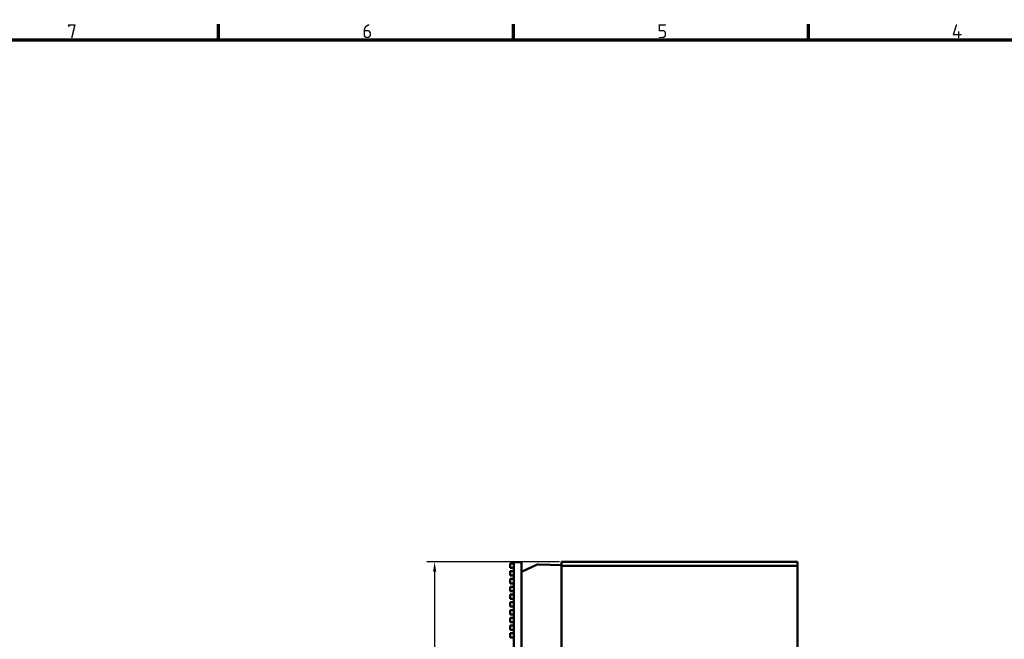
# Model space of a CAD drawing. Header units: millimetres. Extents: x 0 to 2239, y -60 to 841.
# Tile 163 of 165: x 693 to 941, y 670 to 826. Entities that reach past the tile are written whole.
import ezdxf

# ---------------------------------------------------------------- set-up
doc = ezdxf.new("R2010")
doc.units = ezdxf.units.MM
doc.layers.get('0').update_dxf_attribs({"lineweight": 25})
for name, color, linetype, lineweight in [('Bemaßung (ISO)', 7, 'Continuous', 25), ('Rahmen (ISO)', 7, 'Continuous', 70), ('Sichtbar (ISO)', 7, 'Continuous', 50)]:
    doc.layers.add(name, color=color, linetype=linetype, lineweight=lineweight)
doc.styles.add('Notiztext (DIN)', font='isocpeur.ttf')
doc.dimstyles.new('Standard (DIN)', dxfattribs={"dimtxt": 3.5, "dimasz": 2.5, "dimexe": 2, "dimexo": 0.5, "dimgap": 0.5, "dimtad": 1, "dimrnd": 1e-08, "dimtxsty": 'Notiztext (DIN)', "dimcen": 0.09, "dimdle": 10, "dimclrd": 256, "dimclre": 256, "dimclrt": 256, "dimadec": 0, "dimazin": 0, "dimtfac": 1, "dimtmove": 0, "dimatfit": 3, "dimfxl": 1, "dimtolj": 1, "dimtzin": 0, "dimlwd": -1, "dimlwe": -1, "dimarcsym": 0})

# ---------------------------------------------------------------- blocks, each defined once
blk = doc.blocks.new('Ränder Vorgaberahmen')
at = {"layer": 'Rahmen (ISO)'}
for p, q in [((743.12, 821), (743.12, 824.9)), ((817.44, 821), (817.44, 824.9)), ((891.75, 821), (891.75, 824.9))]:
    blk.add_line(p, q, dxfattribs=at)
at = {"layer": 'Rahmen (ISO)', "flags": 128}
blk.add_lwpolyline([(20, 20), (20, 821), (1169, 821), (1169, 20), (20, 20)], dxfattribs=at)
at = {"layer": 'Rahmen (ISO)', "char_height": 3.5, "attachment_point": 7, "style": 'Notiztext (DIN)'}
for s, insert in [('7', (705.04, 821.4)), ('6', (779.36, 821.4)), ('5', (853.67, 821.4)), ('4', (927.81, 821.4))]:
    blk.add_mtext(s, dxfattribs=dict(at, insert=insert))
blk = doc.blocks.new('*D20')
at = {"layer": 'Bemaßung (ISO)', "transparency": 16777216}
for p, q in [((829, 689.47), (795.59, 689.47)), ((797.59, 686.97), (797.59, 441.97)), ((829, 439.47), (795.59, 439.47))]:
    blk.add_line(p, q, dxfattribs=at)
for points in [[(797.17, 686.97), (798.01, 686.97), (797.59, 689.47)], [(797.17, 441.97), (798.01, 441.97), (797.59, 439.47)]]:
    blk.add_solid(points, dxfattribs=at)
at = {"layer": 'Defpoints', "color": 0, "transparency": 16777216}
for p in [(829.5, 689.47), (797.59, 439.47), (829.5, 439.47)]:
    blk.add_point(p, dxfattribs=at)
at = {"layer": 'Bemaßung (ISO)', "transparency": 16777216, "insert": (793.59, 561.14), "char_height": 3.5, "attachment_point": 1, "rotation": 90, "style": 'Notiztext (DIN)'}
blk.add_mtext('\\A1;250', dxfattribs=at)

msp = doc.modelspace()

# ---------------------------------------------------------------- linework, layer by layer
at = {"layer": 'Sichtbar (ISO)'}
for p, q in [((819.499, 689.396), (817.499, 689.396)), ((817.499, 439.546), (817.499, 689.396)), ((819.499, 439.546), (819.499, 689.396)), ((829.499, 689.471), (888.999, 689.471)), ((829.499, 689.471), (829.499, 688.471)), ((888.999, 688.471), (888.999, 689.471)), ((817.499, 689.041), (816.599, 689.041)), ((816.599, 687.941), (816.599, 689.041)), ((817.499, 687.941), (816.599, 687.941)), ((817.499, 687.088), (816.599, 687.088)), ((816.599, 685.988), (816.599, 687.088)), ((823.279, 688.73), (819.499, 686.971)), ((829.499, 688.621), (823.736, 688.823)), ((829.499, 688.471), (888.999, 688.471)), ((829.499, 660.471), (829.499, 688.471)), ((888.999, 660.471), (888.999, 688.471)), ((817.499, 685.988), (816.599, 685.988)), ((817.499, 685.135), (816.599, 685.135)), ((816.599, 684.035), (816.599, 685.135)), ((817.499, 684.035), (816.599, 684.035)), ((817.499, 683.182), (816.599, 683.182)), ((816.599, 682.082), (816.599, 683.182)), ((817.499, 682.082), (816.599, 682.082)), ((817.499, 681.229), (816.599, 681.229)), ((816.599, 680.129), (816.599, 681.229)), ((817.499, 680.129), (816.599, 680.129)), ((817.499, 679.276), (816.599, 679.276)), ((816.599, 678.176), (816.599, 679.276)), ((817.499, 678.176), (816.599, 678.176)), ((817.499, 677.323), (816.599, 677.323)), ((816.599, 676.223), (816.599, 677.323)), ((817.499, 676.223), (816.599, 676.223)), ((817.499, 675.37), (816.599, 675.37)), ((816.599, 674.27), (816.599, 675.37)), ((817.499, 674.27), (816.599, 674.27)), ((817.499, 673.417), (816.599, 673.417)), ((816.599, 672.317), (816.599, 673.417)), ((817.499, 672.317), (816.599, 672.317)), ((817.499, 671.464), (816.599, 671.464)), ((816.599, 670.364), (816.599, 671.464)), ((817.499, 670.364), (816.599, 670.364))]:
    msp.add_line(p, q, dxfattribs=at)
msp.add_arc((823.701, 687.823), 1, 88, 114.95652, dxfattribs=at)

# ---------------------------------------------------------------- block references
msp.add_blockref('Ränder Vorgaberahmen', (0, 0))

# ---------------------------------------------------------------- dimensions: what is measured, and where the dimension line sits
at = {"layer": 'Bemaßung (ISO)'}
dim = msp.add_linear_dim(base=(797.591, 439.471), p1=(829.499, 689.471), p2=(829.499, 439.471), angle=90, dimstyle='Standard (DIN)', override={"dimgap": 0.5, "dimdec": 2, "dimtol": 0, "dimlim": 0, "dimtp": 0, "dimtm": 0, "dimtdec": 2, "dimtofl": 0, "dimatfit": 1}, dxfattribs=at)
dim.commit()
dim.dimension.update_dxf_attribs({"geometry": '*D20', "text_midpoint": (797.591, 564.461), "dimtype": 160})

doc.saveas('drawing.dxf')
